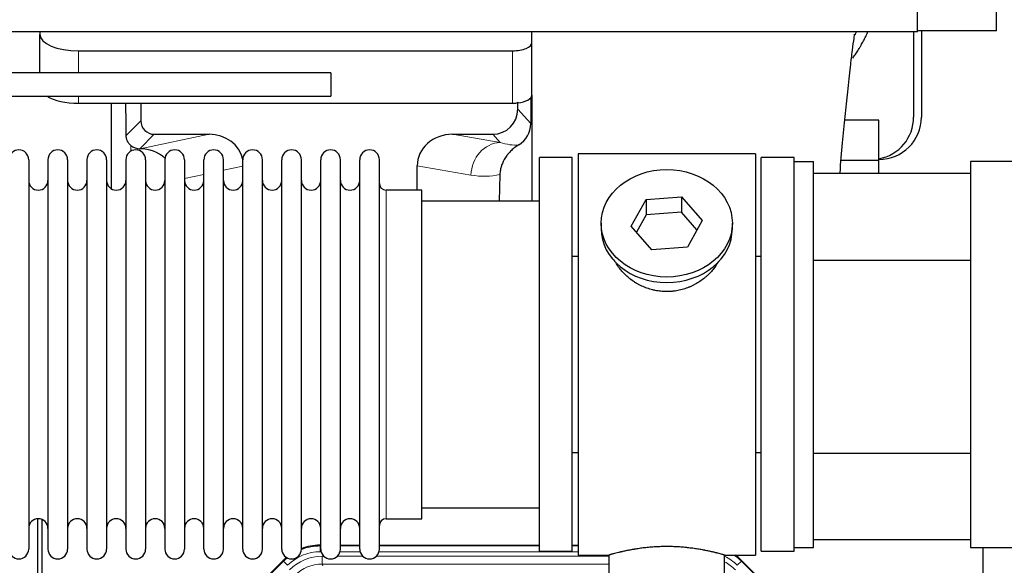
# Model space of a CAD drawing. Header units: inches. Extents: x 0 to 17820, y -10 to 12600.
# Tile 27 of 116: x 4145 to 4655, y 3587 to 3870. Entities that reach past the tile are written whole.
import ezdxf

# ---------------------------------------------------------------- set-up
doc = ezdxf.new("R2010")
doc.units = ezdxf.units.IN
doc.layers.add('1', color=7, linetype='Continuous', true_color=0xffffff)

msp = doc.modelspace()

# ---------------------------------------------------------------- linework, layer by layer
at = {"layer": '1', "color": 2, "linetype": 'Continuous', "lineweight": 25}
for p, q in [((4610.09, 3863.359), (4610.09, 4053.359)), ((4651.09, 3863.859), (4651.09, 3875.359)), ((4610.09, 3863.359), (3226.09, 3863.359)), ((4155.14, 3863.36), (4155.14, 3861.948)), ((4155.14, 3842.015), (4155.14, 3861.948)), ((4410.14, 3857.722), (4410.14, 3863.359)), ((4608.09, 3863.361), (4608.09, 3819.145)), ((4651.09, 3863.859), (4610.09, 3863.859)), ((4612.09, 3863.862), (4612.09, 3819.145)), ((4410.14, 3830.533), (4410.14, 3857.722)), ((4175.14, 3853.495), (4400.14, 3853.495)), ((4409.617, 3829.185), (4409.562, 3815.737)), ((4410.14, 3830.533), (4410.14, 3775.646)), ((4175.14, 3826.306), (4400.14, 3826.306)), ((4192.072, 3826.306), (4192.072, 3782.037)), ((4207.45, 3826.306), (4207.45, 3817.206)), ((4402.855, 3823.193), (4402.855, 3826.909)), ((4590.09, 3817.62), (4572.39, 3817.62)), ((4590.09, 3796.645), (4590.09, 3817.62)), ((4214.423, 3810.232), (4242.884, 3810.232)), ((4369.052, 3810.232), (4389.904, 3810.232)), ((4206.884, 3802.693), (4207.043, 3802.693)), ((4431.09, 3798.145), (4414.09, 3798.145)), ((4414.09, 3594.145), (4414.09, 3798.145)), ((4431.09, 3594.145), (4431.09, 3798.145)), ((4526.09, 3800.145), (4434.09, 3800.145)), ((4434.09, 3800.145), (4434.09, 3592.145)), ((4526.09, 3800.145), (4526.09, 3592.145)), ((4546.09, 3798.145), (4529.09, 3798.145)), ((4529.09, 3594.145), (4529.09, 3798.145)), ((4546.09, 3796.144), (4546.09, 3798.145)), ((4149.29, 3797.045), (4149.29, 3595.245)), ((4159.29, 3797.045), (4159.29, 3595.245)), ((4169.49, 3797.045), (4169.49, 3595.245)), ((4179.49, 3797.045), (4179.49, 3595.245)), ((4189.69, 3797.045), (4189.69, 3595.245)), ((4199.69, 3797.045), (4199.69, 3595.245)), ((4209.89, 3797.045), (4209.89, 3595.245)), ((4219.89, 3797.045), (4219.89, 3595.245)), ((4230.09, 3797.045), (4230.09, 3595.245)), ((4240.09, 3595.245), (4240.09, 3797.045)), ((4250.29, 3595.245), (4250.29, 3797.045)), ((4260.29, 3595.245), (4260.29, 3797.045)), ((4270.49, 3595.245), (4270.49, 3797.045)), ((4280.49, 3595.245), (4280.49, 3797.045)), ((4290.69, 3595.245), (4290.69, 3797.045)), ((4300.69, 3595.245), (4300.69, 3797.045)), ((4310.89, 3595.245), (4310.89, 3797.045)), ((4320.89, 3595.245), (4320.89, 3797.045)), ((4331.09, 3595.245), (4331.09, 3797.045)), ((4350.715, 3781.295), (4350.715, 3793.845)), ((4546.09, 3796.145), (4556.09, 3796.145)), ((4546.09, 3596.145), (4546.09, 3796.145)), ((4556.09, 3596.145), (4556.09, 3796.145)), ((4590.09, 3796.645), (4570.483, 3796.645)), ((4590.09, 3789.99), (4590.09, 3796.645)), ((4637.59, 3796.145), (4637.59, 3596.145)), ((4722.589, 3796.145), (4637.59, 3796.145)), ((4393.604, 3789.345), (4393.239, 3775.645)), ((4556.09, 3789.991), (4637.589, 3789.991)), ((4353.09, 3781.295), (4334.59, 3781.295)), ((4353.09, 3610.995), (4353.09, 3781.295)), ((4469.37, 3776.44), (4487.761, 3777.882)), ((4487.761, 3777.882), (4498.481, 3765.556)), ((4487.761, 3777.882), (4487.761, 3769.852)), ((4414.09, 3775.645), (4353.084, 3775.645)), ((4461.698, 3762.673), (4469.37, 3776.44)), ((4469.37, 3776.44), (4469.37, 3768.41)), ((4469.37, 3768.41), (4464.426, 3759.537)), ((4487.761, 3769.852), (4469.37, 3768.41)), ((4495.754, 3760.662), (4487.761, 3769.852)), ((4446.09, 3764.114), (4446.09, 3761.246)), ((4472.418, 3750.347), (4461.698, 3762.673)), ((4498.481, 3765.556), (4490.809, 3751.788)), ((4514.09, 3761.246), (4514.09, 3764.114)), ((4431.089, 3747.145), (4434.09, 3747.145)), ((4490.809, 3751.788), (4472.418, 3750.347)), ((4526.09, 3747.145), (4529.09, 3747.145)), ((4556.09, 3744.991), (4637.589, 3744.991)), ((4434.09, 3645.145), (4431.089, 3645.145)), ((4529.09, 3645.145), (4526.09, 3645.145)), ((4556.09, 3644.991), (4637.589, 3644.991)), ((4353.084, 3616.645), (4414.09, 3616.645)), ((4154.089, 3210.404), (4154.089, 3610.984)), ((4156.089, 3610.656), (4156.089, 3187.146)), ((4334.59, 3610.995), (4353.09, 3610.995)), ((4637.589, 3599.991), (4556.09, 3599.991)), ((4300.33, 3597.246), (4300.692, 3597.246)), ((4310.892, 3597.246), (4320.89, 3597.246)), ((4331.09, 3597.246), (4414.087, 3597.246)), ((4414.09, 3594.145), (4431.09, 3594.145)), ((4431.087, 3597.246), (4434.089, 3597.246)), ((4529.09, 3594.145), (4546.09, 3594.145)), ((4546.09, 3594.145), (4546.09, 3596.147)), ((4546.09, 3596.145), (4556.09, 3596.145)), ((4637.59, 3596.145), (4722.589, 3596.145)), ((4644.089, 3268.646), (4644.089, 3596.138)), ((4237.448, 3545.533), (4281.264, 3589.349)), ((4434.09, 3592.145), (4450.09, 3592.145)), ((4450.09, 3592.145), (4450.09, 3582.645)), ((4509.685, 3592.145), (4526.09, 3592.145)), ((4510.09, 3582.645), (4510.09, 3592.261)), ((4518.915, 3589.349), (4562.731, 3545.533))]:
    msp.add_line(p, q, dxfattribs=at)
at = {"layer": '1', "color": 110, "linetype": 'Continuous', "lineweight": 13}
for p, q in [((4175.14, 3842.015), (4175.14, 3853.495)), ((4400.14, 3826.306), (4400.14, 3853.495)), ((4175.14, 3826.306), (4175.14, 3830.015)), ((4402.855, 3823.193), (4409.562, 3815.737)), ((4199.832, 3809.588), (4207.45, 3817.206)), ((4214.423, 3810.232), (4206.884, 3802.693)), ((4207.043, 3802.693), (4242.884, 3810.232)), ((4369.052, 3810.232), (4393.695, 3806.017)), ((4393.695, 3806.017), (4389.904, 3810.232)), ((4202.281, 3801.485), (4202.281, 3804.398)), ((4260.29, 3793.656), (4250.29, 3791.553)), ((4378.56, 3789.082), (4350.715, 3793.845)), ((4240.09, 3789.408), (4230.09, 3787.304)), ((4334.59, 3610.995), (4334.59, 3781.295)), ((4300.33, 3597.246), (4300.485, 3596.871)), ((4300.485, 3596.871), (4300.691, 3596.871)), ((4300.485, 3593.875), (4300.485, 3596.871)), ((4300.878, 3593.875), (4300.485, 3593.875)), ((4321.079, 3593.875), (4310.704, 3593.875)), ((4310.891, 3596.871), (4320.892, 3596.871)), ((4434.089, 3593.875), (4330.905, 3593.875)), ((4331.092, 3596.871), (4414.087, 3596.871)), ((4431.088, 3596.871), (4434.089, 3596.871)), ((4237.829, 3545.383), (4281.42, 3588.974)), ((4281.42, 3588.974), (4281.264, 3589.349)), ((4283.538, 3586.855), (4281.42, 3588.974)), ((4301.462, 3591.518), (4302.309, 3591.518)), ((4301.462, 3587.523), (4301.462, 3591.518)), ((4309.272, 3591.518), (4322.51, 3591.518)), ((4329.472, 3591.518), (4450.088, 3591.518)), ((4518.759, 3588.974), (4516.641, 3586.855)), ((4518.915, 3589.349), (4518.759, 3588.974)), ((4518.759, 3588.974), (4562.35, 3545.383)), ((4450.088, 3587.523), (4301.462, 3587.523)), ((4301.462, 3587.523), (4301.857, 3586.568))]:
    msp.add_line(p, q, dxfattribs=at)
at = {"layer": '1', "color": 2, "linetype": 'Continuous', "lineweight": 25}
for centre, radius, start, end in [((4590.09, 3819.145), 22, 270, 0), ((4586.09, 3819.145), 22, 280.47656, 0), ((4144.19, 3797.045), 5.1, 0, 180), ((4164.39, 3797.045), 5.1, 0, 180), ((4184.59, 3797.045), 5.1, 0, 180), ((4204.79, 3797.045), 5.1, 0, 180), ((4224.99, 3797.045), 5.1, 0, 180), ((4245.19, 3797.045), 5.1, 0, 180), ((4265.39, 3797.045), 5.1, 0, 180), ((4285.59, 3797.045), 5.1, 0, 180), ((4305.79, 3797.045), 5.1, 0, 180), ((4325.99, 3797.045), 5.1, 0, 180), ((4154.29, 3786.295), 5, 180, 0), ((4174.49, 3786.295), 5, 180, 0), ((4194.69, 3786.295), 5, 180, 0), ((4214.89, 3786.295), 5, 180, 0), ((4235.09, 3786.295), 5, 180, 0), ((4255.29, 3786.295), 5, 180, 0), ((4275.49, 3786.295), 5, 180, 0), ((4295.69, 3786.295), 5, 180, 0), ((4315.89, 3786.295), 5, 180, 0), ((4334.59, 3784.795), 3.5, 180, 270), ((4154.29, 3605.995), 5, 0, 180), ((4174.49, 3605.995), 5, 0, 180), ((4194.69, 3605.995), 5, 0, 180), ((4214.89, 3605.995), 5, 0, 180), ((4235.09, 3605.995), 5, 0, 180), ((4255.29, 3605.995), 5, 0, 180), ((4275.49, 3605.995), 5, 0, 180), ((4295.69, 3605.995), 5, 0, 180), ((4315.89, 3605.995), 5, 0, 180), ((4334.59, 3607.495), 3.5, 90, 180), ((4144.19, 3595.245), 5.1, 180, 0), ((4164.39, 3595.245), 5.1, 180, 0), ((4184.59, 3595.245), 5.1, 180, 0), ((4204.79, 3595.245), 5.1, 180, 0), ((4224.99, 3595.245), 5.1, 180, 0), ((4245.19, 3595.245), 5.1, 180, 0), ((4265.39, 3595.245), 5.1, 180, 0), ((4285.59, 3595.245), 5.1, 180, 0), ((4305.79, 3595.245), 5.1, 180, 0), ((4325.99, 3595.245), 5.1, 180, 0)]:
    msp.add_arc(centre, radius, start, end, dxfattribs=at)
for centre, major_axis, ratio, start_param, end_param in [((4175.14, 3861.948), (-20, 0), 0.4226815, 0, 1.5707963), ((4400.14, 3857.722), (-10, 0), 0.4226815, 1.5707963, 3.1415927), ((4305.999, 3836.015), (0, 6), 0.0261789, 4.712389, 6.2826955), ((4305.999, 3836.015), (0, 6), 0.0261789, 3.1412011, 4.712389), ((4175.14, 3834.76), (-20, 0), 0.4226815, 0.6097144, 1.5707963), ((4400.14, 3830.533), (-10, 0), 0.4226815, 1.8474697, 3.1415927), ((4202.281, 3376.02), (10.169, -1338.724), 0.0006671, 1.9006046, 1.9138354), ((4400.14, 3830.533), (-10, 0), 0.4226815, 1.5707963, 1.7425489), ((4400.14, 3849.679), (0, 23.658), 0.4226815, 3.3133452, 3.4165375), ((4389.814, 3823.282), (-8.754, 9.732), 0.993147, 2.4124357, 3.9763944), ((4214.477, 3817.259), (4.987, 4.987), 0.9924325, 2.3599928, 3.9231925), ((4396.522, 3815.825), (12.412, -4.015), 0.9953148, 5.572067, 6.5905896), ((4242.268, 3793.167), (-18.076, -3.802), 0.9203203, 3.1559659, 4.4876926), ((4369.81, 3793.167), (18.879, -3.229), 0.8876007, 1.7611606, 3.2922561), ((4206.884, 3809.666), (-7.027, 0), 0.9924325, 0.8563441, 1.5707963), ((4207.043, 3785.758), (-18.402, 0), 0.9203203, 3.9349859, 4.712389), ((4480.09, 3761.246), (34, 0), 0.819152, 3.1416663, 6.2831608), ((4300.361, 3570.209, 0), (10.349, -24.985), 0.998395, 2.7494612, 3.1145601), ((4300.361, 3570.209, 0), (10.349, -24.985), 0.998395, 3.4494404, 3.5337241), ((4499.818, 3570.209, 0), (-10.349, -24.985), 0.998395, 2.7494612, 2.9094018)]:
    msp.add_ellipse(centre, major_axis=major_axis, ratio=ratio, start_param=start_param, end_param=end_param, dxfattribs=at)
at = {"layer": '1', "color": 110, "linetype": 'Continuous', "lineweight": 13}
for centre, major_axis, ratio, start_param, end_param in [((4393.695, 3789.082), (-2.866, -16.757), 0.8876007, 3.3319569, 4.8630524), ((4393.452, 3819.238), (17.605, -10.298), 0.5880236, 5.056727, 5.602163), ((4378.317, 3819.238), (33.02, -17.025), 0.7759833, 5.0998257, 5.5373073), ((4300.513, 3569.842, 0), (9.199, -22.209), 0.998395, 2.7494612, 3.5337241), ((4300.513, 3569.842), (10.345, -24.976), 0.9987509, 2.7494612, 3.1209322), ((4300.513, 3569.842), (10.345, -24.976), 0.9987509, 3.439392, 3.5337241), ((4301.489, 3567.485, 0), (-9.199, 22.209), 0.998395, 5.8910538, 6.6753168), ((4499.666, 3569.842, 0), (-9.199, -22.209), 0.998395, 2.7494612, 3.0857139), ((4498.69, 3567.485), (9.199, 22.209), 0.998395, 5.8910538, 6.1816355), ((4499.666, 3569.842), (-10.345, -24.976), 0.9987509, 2.7494612, 2.9335669), ((4301.489, 3567.485), (7.671, -18.519), 0.9977549, 2.7494612, 3.5337241)]:
    msp.add_ellipse(centre, major_axis=major_axis, ratio=ratio, start_param=start_param, end_param=end_param, dxfattribs=at)
at = {"layer": '1', "color": 2, "linetype": 'Continuous', "lineweight": 25}
msp.add_ellipse((4480.09, 3764.114), major_axis=(34, 0), ratio=0.819152, dxfattribs=at)
for points, knots in [([(4569.914, 3790.168), (4570.357, 3795.606), (4571.231, 3805.769), (4572.58, 3819.8), (4573.977, 3833.028), (4575.22, 3844.56), (4576.348, 3853.96), (4577.242, 3860.248), (4577.494, 3861.978), (4577.433, 3862.129), (4577.422, 3862.136)], [0, 0, 0, 0, 0.1488255, 0.2894746, 0.4368718, 0.6061762, 0.7397629, 0.8687224, 0.9836353, 1, 1, 1, 1]), ([(4576.538, 3849.723), (4576.937, 3850.275), (4577.823, 3851.535), (4578.672, 3852.827), (4579.364, 3853.921), (4579.592, 3854.288), (4579.93, 3854.843), (4580.041, 3855.028), (4580.263, 3855.399), (4580.813, 3856.328), (4581.763, 3858.017), (4582.947, 3860.301), (4583.733, 3861.953), (4584.134, 3862.84), (4584.183, 3862.949)], [0, 0, 0, 0, 0.134097, 0.3025606, 0.3025606, 0.3867925, 0.3867925, 0.4289084, 0.4289084, 0.4710243, 0.6394879, 0.8079515, 0.9764151, 1, 1, 1, 1]), ([(4305.999, 3842.015), (4289.745, 3842.015), (4259.942, 3842.015), (4219.298, 3842.015), (4186.684, 3842.015), (4160.056, 3842.015), (4113.446, 3842.015), (4019.475, 3842.015), (3833.808, 3842.015), (3501.716, 3842.015), (2999.622, 3842.015), (2497.527, 3842.015), (2158.122, 3842.015), (2030.322, 3842.015), (1988.955, 3842.015), (1954.618, 3842.015), (1924.525, 3842.015), (1895.31, 3842.015), (1859.468, 3842.015), (1817.092, 3842.015), (1786.663, 3842.015), (1770.391, 3842.015)], [0, 0, 0, 0, 0.0192313, 0.0352607, 0.0480881, 0.0578183, 0.0667654, 0.1032345, 0.1689997, 0.2864376, 0.496148, 0.7630522, 0.8804901, 0.8977143, 0.9142589, 0.9294322, 0.9383407, 0.9498627, 0.9639982, 0.9807471, 1, 1, 1, 1]), ([(1770.391, 3830.015), (1786.552, 3830.015), (1816.262, 3830.015), (1856.814, 3830.015), (1889.428, 3830.015), (1916.056, 3830.015), (1962.666, 3830.015), (2056.637, 3830.015), (2242.304, 3830.015), (2574.396, 3830.015), (3076.491, 3830.015), (3578.585, 3830.015), (3917.99, 3830.015), (4045.791, 3830.015), (4087.157, 3830.015), (4121.494, 3830.015), (4151.587, 3830.015), (4180.802, 3830.015), (4216.644, 3830.015), (4259.113, 3830.015), (4289.634, 3830.015), (4305.999, 3830.015)], [0, 0, 0, 0, 0.0191219, 0.0351513, 0.0479787, 0.0577089, 0.066656, 0.1031252, 0.1688903, 0.2863282, 0.4960386, 0.7629428, 0.8803807, 0.8976049, 0.9141495, 0.9293228, 0.9382314, 0.9497533, 0.9638888, 0.9806377, 1, 1, 1, 1]), ([(4202.281, 3804.398), (4202.091, 3804.562), (4201.911, 3804.733), (4201.573, 3805.09), (4201.413, 3805.277), (4201.114, 3805.666), (4200.975, 3805.868), (4200.829, 3806.105), (4200.813, 3806.131), (4200.781, 3806.184), (4200.766, 3806.211), (4200.719, 3806.291), (4200.629, 3806.453), (4200.545, 3806.617), (4200.387, 3806.948), (4200.294, 3807.174), (4200.132, 3807.635), (4200.063, 3807.87), (4199.993, 3808.171), (4199.98, 3808.231), (4199.955, 3808.353), (4199.944, 3808.414), (4199.912, 3808.598), (4199.894, 3808.72), (4199.85, 3809.09), (4199.834, 3809.338), (4199.832, 3809.588)], [0, 0, 0, 0, 0.125, 0.125, 0.25, 0.25, 0.375, 0.375, 0.390625, 0.390625, 0.40625, 0.40625, 0.4375, 0.5, 0.5, 0.625, 0.625, 0.75, 0.75, 0.78125, 0.78125, 0.8125, 0.8125, 0.875, 0.875, 1, 1, 1, 1]), ([(4403.318, 3804.72), (4402.977, 3804.514), (4402.309, 3804.085), (4401.347, 3803.395), (4400.426, 3802.658), (4399.839, 3802.135), (4399.266, 3801.595), (4398.987, 3801.317), (4398.442, 3800.744), (4398.178, 3800.449), (4397.856, 3800.069), (4397.792, 3799.992), (4397.666, 3799.838), (4397.479, 3799.606), (4397.297, 3799.371), (4396.942, 3798.896), (4396.489, 3798.252), (4396.079, 3797.584), (4395.69, 3796.905), (4395.506, 3796.559), (4395.161, 3795.856), (4395, 3795.498), (4394.701, 3794.769), (4394.563, 3794.399), (4394.406, 3793.927), (4394.375, 3793.832), (4394.33, 3793.689), (4394.316, 3793.641), (4394.287, 3793.546), (4394.215, 3793.307), (4394.149, 3793.067), (4394.002, 3792.49), (4393.918, 3792.102), (4393.778, 3791.323), (4393.723, 3790.931), (4393.641, 3790.142), (4393.615, 3789.745), (4393.604, 3789.345)], [0, 0, 0, 0, 0.0625, 0.125, 0.1875, 0.25, 0.25, 0.3125, 0.3125, 0.375, 0.375, 0.390625, 0.390625, 0.40625, 0.4375, 0.4375, 0.5, 0.5625, 0.5625, 0.625, 0.625, 0.6875, 0.6875, 0.75, 0.75, 0.765625, 0.765625, 0.7734375, 0.7734375, 0.78125, 0.8125, 0.8125, 0.875, 0.875, 0.9375, 0.9375, 1, 1, 1, 1]), ([(4482.947, 3728.822), (4481.956, 3728.728), (4480.968, 3728.684), (4478.999, 3728.691), (4478.018, 3728.742), (4476.063, 3728.94), (4475.09, 3729.087), (4473.877, 3729.33), (4473.635, 3729.382), (4473.272, 3729.464), (4473.15, 3729.492), (4472.909, 3729.549), (4472.307, 3729.697), (4471.714, 3729.862), (4470.303, 3730.29), (4469.383, 3730.618), (4467.581, 3731.358), (4466.699, 3731.768), (4465.405, 3732.446), (4464.978, 3732.682), (4464.451, 3732.99), (4464.346, 3733.052), (4464.136, 3733.178), (4463.823, 3733.368), (4463.515, 3733.563), (4462.498, 3734.222), (4461.717, 3734.781), (4460.218, 3735.959), (4459.499, 3736.578), (4458.125, 3737.875), (4457.47, 3738.553), (4456.223, 3739.967), (4455.642, 3740.692), (4454.562, 3742.174), (4454.064, 3742.931), (4453.32, 3744.185), (4453.051, 3744.672), (4452.798, 3745.165)], [0, 0, 0, 0, 0.0792205, 0.0792205, 0.1584409, 0.1584409, 0.2376614, 0.2376614, 0.2574665, 0.2574665, 0.2673691, 0.2673691, 0.2772716, 0.3168819, 0.3168819, 0.3961024, 0.3961024, 0.4753228, 0.4753228, 0.5149331, 0.5149331, 0.5248356, 0.5248356, 0.5347382, 0.5545433, 0.5545433, 0.6337638, 0.6337638, 0.7129842, 0.7129842, 0.7922047, 0.7922047, 0.8714252, 0.8714252, 0.9506456, 0.9506456, 1, 1, 1, 1]), ([(4506.988, 3744.426), (4506.828, 3744.137), (4506.662, 3743.849), (4506.431, 3743.464), (4506.371, 3743.366), (4506.251, 3743.172), (4506.069, 3742.882), (4505.882, 3742.595), (4505.501, 3742.024), (4505.238, 3741.649), (4504.419, 3740.54), (4503.836, 3739.823), (4502.595, 3738.432), (4501.938, 3737.76), (4501.07, 3736.948), (4500.805, 3736.707), (4500.536, 3736.47), (4500.355, 3736.312), (4500.264, 3736.233), (4499.807, 3735.844), (4499.435, 3735.542), (4498.298, 3734.66), (4497.514, 3734.107), (4495.894, 3733.072), (4495.057, 3732.589), (4493.763, 3731.919), (4493.324, 3731.706), (4492.656, 3731.399), (4492.432, 3731.299), (4492.093, 3731.153), (4491.979, 3731.105), (4491.751, 3731.01), (4491.637, 3730.963), (4490.609, 3730.548), (4489.681, 3730.225), (4487.802, 3729.668), (4486.849, 3729.434), (4485.401, 3729.152), (4484.915, 3729.07), (4484.181, 3728.964), (4483.935, 3728.931), (4483.442, 3728.872), (4483.195, 3728.846), (4482.947, 3728.822)], [0, 0, 0, 0, 0.0354008, 0.0354008, 0.0474583, 0.0474583, 0.0595158, 0.0836308, 0.0836308, 0.1318607, 0.1318607, 0.2283206, 0.2283206, 0.3247806, 0.3247806, 0.3488955, 0.360953, 0.360953, 0.3730105, 0.3730105, 0.4212405, 0.4212405, 0.5177004, 0.5177004, 0.6141603, 0.6141603, 0.6623903, 0.6623903, 0.6865053, 0.6865053, 0.6985627, 0.6985627, 0.7106202, 0.7106202, 0.8070802, 0.8070802, 0.9035401, 0.9035401, 0.95177, 0.95177, 0.975885, 0.975885, 1, 1, 1, 1]), ([(4510.09, 3592.145), (4510.09, 3592.145), (4510.042, 3592.159), (4509.898, 3592.201), (4509.838, 3592.218), (4509.729, 3592.249), (4509.67, 3592.266), (4509.604, 3592.285), (4509.558, 3592.297), (4509.535, 3592.304), (4509.316, 3592.366), (4509.075, 3592.434), (4508.504, 3592.592), (4508.173, 3592.683), (4507.423, 3592.884), (4507.003, 3592.994), (4506.479, 3593.129), (4506.42, 3593.144), (4506.301, 3593.174), (4506.24, 3593.19), (4506.058, 3593.236), (4505.933, 3593.267), (4505.554, 3593.362), (4505.291, 3593.427), (4504.475, 3593.625), (4503.894, 3593.762), (4502.659, 3594.042), (4502.005, 3594.185), (4500.968, 3594.402), (4500.613, 3594.474), (4500.157, 3594.564), (4500.065, 3594.583), (4499.881, 3594.619), (4499.603, 3594.673), (4499.322, 3594.726), (4498.376, 3594.904), (4497.593, 3595.043), (4495.976, 3595.31), (4495.142, 3595.439), (4493.851, 3595.621), (4492.977, 3595.739), (4492.076, 3595.849), (4491.504, 3595.914), (4491.39, 3595.927), (4491.16, 3595.953), (4490.815, 3595.991), (4490.469, 3596.027), (4489.774, 3596.098), (4489.308, 3596.142), (4487.901, 3596.265), (4486.951, 3596.335), (4485.03, 3596.448), (4484.057, 3596.492), (4482.827, 3596.529), (4482.457, 3596.539), (4482.023, 3596.548), (4481.837, 3596.551), (4481.713, 3596.553), (4481.65, 3596.554), (4481.091, 3596.563), (4480.595, 3596.566), (4479.111, 3596.566), (4478.128, 3596.552), (4476.174, 3596.494), (4475.202, 3596.451), (4473.754, 3596.366), (4473.272, 3596.334), (4472.552, 3596.282), (4472.313, 3596.263), (4471.954, 3596.235), (4471.834, 3596.225), (4471.596, 3596.205), (4471.477, 3596.195), (4470.412, 3596.102), (4469.487, 3596.007), (4467.679, 3595.8), (4466.797, 3595.687), (4465.073, 3595.444), (4464.232, 3595.315), (4463.31, 3595.163), (4463.208, 3595.146), (4463.005, 3595.111), (4462.702, 3595.06), (4462.403, 3595.008), (4461.813, 3594.904), (4461.428, 3594.833), (4460.297, 3594.621), (4459.576, 3594.478), (4458.2, 3594.191), (4457.545, 3594.048), (4456.767, 3593.872), (4456.536, 3593.819), (4456.311, 3593.767), (4456.161, 3593.732), (4456.087, 3593.714), (4455.719, 3593.628), (4455.436, 3593.56), (4454.618, 3593.362), (4454.116, 3593.235), (4453.194, 3592.999), (4452.775, 3592.889), (4452.21, 3592.737), (4452.032, 3592.689), (4451.781, 3592.621), (4451.66, 3592.588), (4451.545, 3592.556), (4451.47, 3592.535), (4451.433, 3592.525), (4451.107, 3592.435), (4450.866, 3592.367), (4450.48, 3592.257), (4450.334, 3592.216), (4450.188, 3592.174), (4450.151, 3592.163), (4450.114, 3592.153), (4450.105, 3592.15), (4450.093, 3592.146), (4450.089, 3592.145), (4450.09, 3592.145)], [0, 0, 0, 0, 0.0311289, 0.0311289, 0.0467558, 0.0467558, 0.0545693, 0.0584761, 0.0584761, 0.0623828, 0.0623828, 0.0936367, 0.0936367, 0.1248906, 0.1248906, 0.1561445, 0.1561445, 0.1600513, 0.1600513, 0.163958, 0.163958, 0.1717715, 0.1717715, 0.1873984, 0.1873984, 0.2186523, 0.2186523, 0.2499062, 0.2499062, 0.2655332, 0.2655332, 0.2694399, 0.2694399, 0.2733467, 0.2811601, 0.2811601, 0.3124141, 0.3124141, 0.343668, 0.343668, 0.3592949, 0.3749219, 0.3749219, 0.3788286, 0.3788286, 0.3827353, 0.3905488, 0.3905488, 0.4061758, 0.4061758, 0.4374297, 0.4374297, 0.4686836, 0.4686836, 0.4764971, 0.4804038, 0.4823572, 0.4823572, 0.4843105, 0.4843105, 0.4999375, 0.4999375, 0.5311914, 0.5311914, 0.5624453, 0.5624453, 0.5780723, 0.5780723, 0.5858857, 0.5858857, 0.5897925, 0.5897925, 0.5936992, 0.5936992, 0.6249531, 0.6249531, 0.656207, 0.656207, 0.6874609, 0.6874609, 0.6913677, 0.6913677, 0.6952744, 0.7030879, 0.7030879, 0.7187148, 0.7187148, 0.7499687, 0.7499687, 0.7812227, 0.7812227, 0.7890361, 0.7929429, 0.7929429, 0.7968496, 0.7968496, 0.8124766, 0.8124766, 0.8437305, 0.8437305, 0.8749844, 0.8749844, 0.8906113, 0.8906113, 0.8984248, 0.9023315, 0.9023315, 0.9062383, 0.9062383, 0.9374922, 0.9374922, 0.9687461, 0.9687461, 0.984373, 0.984373, 0.9921865, 0.9921865, 1, 1, 1, 1])]:
    msp.add_open_spline(points, degree=3, knots=knots, dxfattribs=at)
msp.add_open_spline([(4577.722, 3861.848), (4577.94, 3862.324), (4578.152, 3862.801), (4578.359, 3863.279)], degree=3, dxfattribs=at)
msp.add_rational_spline([(4402.855, 3826.909), (4402.863, 3826.688), (4402.871, 3826.467)], [0.500000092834, 0.499999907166, 0.500000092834], degree=2, dxfattribs=at)

doc.saveas('drawing.dxf')
